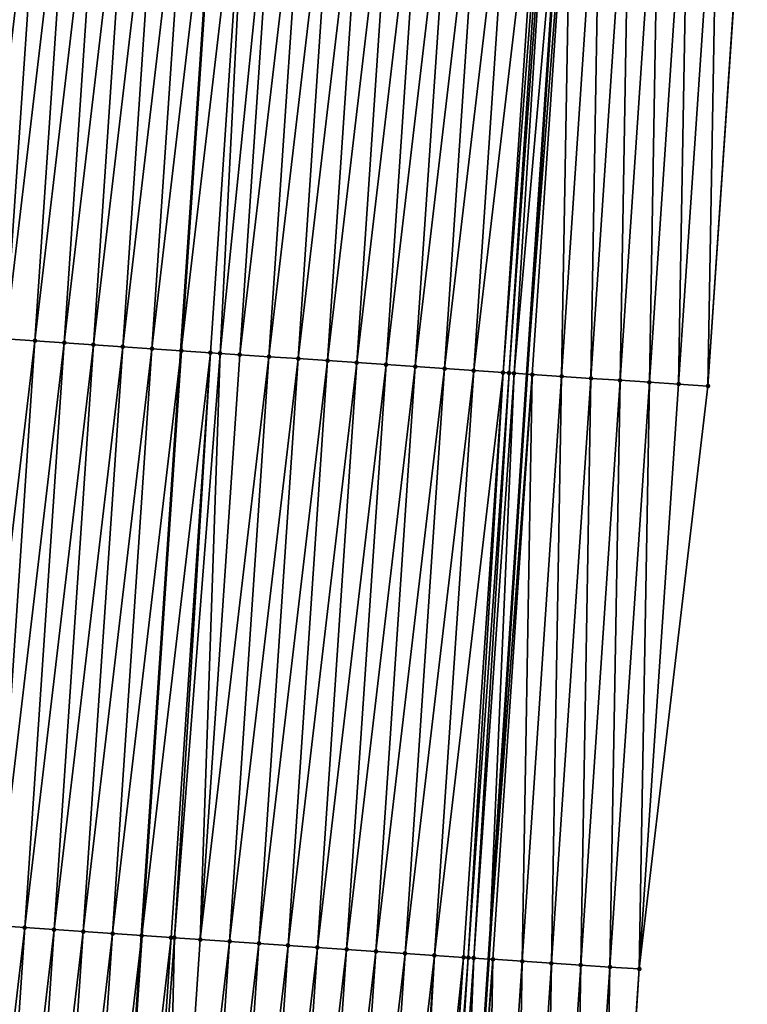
# Model space of a CAD drawing. Header units: feet. Extents: x 2017353 to 2024169, y 808050 to 818690.
# Tile 67 of 256: x 2023482 to 2023506, y 810261 to 810294. Entities that reach past the tile are written whole.
import ezdxf

# ---------------------------------------------------------------- set-up
doc = ezdxf.new("R2010")
doc.units = ezdxf.units.FT
doc.header["$MEASUREMENT"] = 0
for name, color, linetype, lineweight in [('EP_Travel Lane', 172, 'Continuous', 53), ('SB-Road Shots', 141, 'Continuous', 100), ('SB-Road X-Section', 40, 'Continuous', 13), ('STRIPING', 60, 'Continuous', 53)]:
    doc.layers.add(name, color=color, linetype=linetype, lineweight=lineweight)
doc.layers.add('I-77-MM15-17_SB-Surface-BORDER', color=7, linetype='Continuous')
doc.layers.add('I-77-MM15-17_SB-Surface-TIN', color=7, linetype='Continuous')

msp = doc.modelspace()

# ---------------------------------------------------------------- linework, layer by layer
at = {"layer": 'EP_Travel Lane'}
msp.add_polyline3d([(2023493.601162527, 810202.5795508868, 283.2025226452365), (2023494.918923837, 810222.5276248, 283.7843605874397), (2023496.236692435, 810242.4758090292, 284.3623945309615), (2023497.554404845, 810262.423142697, 284.9697690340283), (2023498.872106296, 810282.3703104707, 285.5828687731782), (2023500.189777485, 810302.3170201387, 286.2117731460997), (2023501.507435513, 810322.2635305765, 286.8475508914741), (2023502.859936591, 810342.200279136, 287.4981444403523), (2023504.232376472, 810362.1418138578, 288.1704213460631), (2023505.604810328, 810382.0832610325, 288.8452933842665), (2023506.977249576, 810402.0247865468, 289.5178432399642), (2023508.349689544, 810421.9663225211, 290.1900829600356), (2023509.722102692, 810441.9074688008, 290.8738747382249), (2023511.09459032, 810461.8496972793, 291.5255859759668), (2023512.467059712, 810481.7916607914, 292.1851518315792), (2023513.839461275, 810501.7326387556, 292.873933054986), (2023515.211799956, 810521.672703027, 293.5897997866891), (2023516.567174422, 810541.6188682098, 294.2948803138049), (2023517.913117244, 810561.5608638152, 295.0057856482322), (2023519.259093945, 810581.5033613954, 295.7023070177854), (2023520.605074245, 810601.4459122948, 296.3973038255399), (2023521.951033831, 810621.3881562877, 297.1010908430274), (2023523.297017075, 810641.3307508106, 297.7948377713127), (2023524.643014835, 810661.2735604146, 298.4824205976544)], dxfattribs=at)
at = {"layer": 'I-77-MM15-17_SB-Surface-BORDER', "color": 3, "linetype": 'Continuous', "lineweight": -3}
msp.add_polyline3d([(2023529.679839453, 810660.9419220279, 298.2453635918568), (2023527.335955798, 810641.0641439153, 297.6239144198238), (2023526.987759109, 810621.0550460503, 296.9062042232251), (2023525.641831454, 810601.1132751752, 296.1888622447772), (2023525.293682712, 810581.1048877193, 295.4507974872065), (2023523.947778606, 810561.1634657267, 294.7234594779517), (2023522.601810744, 810541.2210991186, 294.0231839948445), (2023521.252672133, 810521.2730202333, 293.2811971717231), (2023518.900847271, 810501.3962496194, 292.6599865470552), (2023517.546868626, 810481.4538483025, 291.9762962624), (2023516.192825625, 810461.5104990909, 291.3207033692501), (2023514.838800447, 810441.5674124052, 290.6573286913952), (2023513.484850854, 810421.6254389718, 289.9609549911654), (2023512.13088718, 810401.6832581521, 289.2707286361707), (2023511.774736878, 810381.6749628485, 288.5323625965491), (2023510.420680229, 810361.7314126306, 287.8827280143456), (2023509.066680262, 810341.7886972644, 287.2083466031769), (2023507.716970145, 810321.8552177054, 286.5029353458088), (2023506.373255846, 810301.910394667, 285.8694950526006), (2023505.029528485, 810281.9653777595, 285.2427437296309), (2023502.687896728, 810262.0851136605, 284.7010905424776), (2023501.344105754, 810242.1391525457, 284.1069199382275), (2023500.000254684, 810222.192299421, 283.5435209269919), (2023498.656399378, 810202.2453834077, 282.98229448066)], dxfattribs=at)
at = {"layer": 'I-77-MM15-17_SB-Surface-TIN', "color": 128, "linetype": 'Continuous', "lineweight": -3}
for points in [[(2023480.085999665, 810283.6447738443, 285.2801470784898), (2023482.427440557, 810303.5222049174, 285.919548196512), (2023481.429742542, 810303.5900210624, 285.8989519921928)], [(2023480.085999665, 810283.6447738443, 285.2801470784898), (2023481.083693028, 810283.576888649, 285.3031257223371), (2023482.427440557, 810303.5222049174, 285.919548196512)], [(2023481.083693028, 810283.576888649, 285.3031257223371), (2023483.425142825, 810303.4544519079, 285.9379660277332), (2023482.427440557, 810303.5222049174, 285.919548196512)], [(2023481.083693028, 810283.576888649, 285.3031257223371), (2023482.0814039, 810283.5092633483, 285.3171372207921), (2023483.425142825, 810303.4544519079, 285.9379660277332)], [(2023482.0814039, 810283.5092633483, 285.3171372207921), (2023484.422842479, 810303.3866600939, 285.9577227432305), (2023483.425142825, 810303.4544519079, 285.9379660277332)], [(2023482.0814039, 810283.5092633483, 285.3171372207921), (2023483.079108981, 810283.4415520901, 285.3341145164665), (2023484.422842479, 810303.3866600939, 285.9577227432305)], [(2023483.079108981, 810283.4415520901, 285.3341145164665), (2023485.420543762, 810303.3188924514, 285.976645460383), (2023484.422842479, 810303.3866600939, 285.9577227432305)], [(2023483.079108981, 810283.4415520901, 285.3341145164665), (2023484.076807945, 810283.3737500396, 285.3542244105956), (2023485.420543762, 810303.3188924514, 285.976645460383)], [(2023484.076807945, 810283.3737500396, 285.3542244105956), (2023486.418236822, 810303.2510027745, 285.999778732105), (2023485.420543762, 810303.3188924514, 285.976645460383)], [(2023484.076807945, 810283.3737500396, 285.3542244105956), (2023485.074505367, 810283.3059250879, 285.3751244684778), (2023486.418236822, 810303.2510027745, 285.999778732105)], [(2023485.074505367, 810283.3059250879, 285.3751244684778), (2023487.415944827, 810303.1833349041, 286.0152590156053), (2023486.418236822, 810303.2510027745, 285.999778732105)], [(2023485.074505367, 810283.3059250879, 285.3751244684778), (2023486.072215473, 810283.2382884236, 285.3895280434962), (2023487.415944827, 810303.1833349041, 286.0152590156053)], [(2023486.072215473, 810283.2382884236, 285.3895280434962), (2023488.40502205, 810303.1160741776, 286.0367268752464), (2023487.415944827, 810303.1833349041, 286.0152590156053)], [(2023486.072215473, 810283.2382884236, 285.3895280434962), (2023487.0699204, 810283.170574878, 285.4065842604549), (2023488.40502205, 810303.1160741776, 286.0367268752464)], [(2023488.40502205, 810303.1160741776, 286.0367268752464), (2023487.0699204, 810283.170574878, 285.4065842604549), (2023488.413640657, 810303.1154863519, 286.036973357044)], [(2023489.411335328, 810303.0476205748, 286.059282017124), (2023488.413640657, 810303.1154863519, 286.036973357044), (2023487.0699204, 810283.170574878, 285.4065842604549)], [(2023488.067621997, 810283.1028119, 285.4253460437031), (2023489.411335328, 810303.0476205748, 286.059282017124), (2023487.0699204, 810283.170574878, 285.4065842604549)], [(2023488.067621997, 810283.1028119, 285.4253460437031), (2023488.395803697, 810283.080490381, 285.4326069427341), (2023489.411335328, 810303.0476205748, 286.059282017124)], [(2023488.395803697, 810283.080490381, 285.4326069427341), (2023490.409037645, 810302.9798682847, 286.0776750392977), (2023489.411335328, 810303.0476205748, 286.059282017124)], [(2023488.395803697, 810283.080490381, 285.4326069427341), (2023489.06532069, 810283.0350058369, 285.4455943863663), (2023490.409037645, 810302.9798682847, 286.0776750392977)], [(2023489.06532069, 810283.0350058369, 285.4455943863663), (2023491.406744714, 810302.9121865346, 286.0936342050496), (2023490.409037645, 810302.9798682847, 286.0776750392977)], [(2023489.06532069, 810283.0350058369, 285.4455943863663), (2023490.063023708, 810282.9672639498, 285.4636284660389), (2023491.406744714, 810302.9121865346, 286.0936342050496)], [(2023490.063023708, 810282.9672639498, 285.4636284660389), (2023492.404456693, 810302.8445776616, 286.1070788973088), (2023491.406744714, 810302.9121865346, 286.0936342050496)], [(2023490.063023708, 810282.9672639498, 285.4636284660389), (2023491.060731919, 810282.8995991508, 285.479002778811), (2023492.404456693, 810302.8445776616, 286.1070788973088)], [(2023491.060731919, 810282.8995991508, 285.479002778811), (2023493.402164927, 810302.7769132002, 286.1224415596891), (2023492.404456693, 810302.8445776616, 286.1070788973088)], [(2023491.060731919, 810282.8995991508, 285.479002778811), (2023492.058442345, 810282.8319672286, 285.4932427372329), (2023493.402164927, 810302.7769132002, 286.1224415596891)], [(2023492.058442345, 810282.8319672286, 285.4932427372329), (2023494.399875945, 810302.7092900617, 286.1363784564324), (2023493.402164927, 810302.7769132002, 286.1224415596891)], [(2023492.058442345, 810282.8319672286, 285.4932427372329), (2023493.056154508, 810282.764361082, 285.5065933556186), (2023494.399875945, 810302.7092900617, 286.1363784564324)], [(2023493.056154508, 810282.764361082, 285.5065933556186), (2023495.39758758, 810302.641676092, 286.1499989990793), (2023494.399875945, 810302.7092900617, 286.1363784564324)], [(2023493.056154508, 810282.764361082, 285.5065933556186), (2023494.053868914, 810282.6967882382, 285.5187949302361), (2023495.39758758, 810302.641676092, 286.1499989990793)], [(2023494.053868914, 810282.6967882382, 285.5187949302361), (2023496.395294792, 810302.5739964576, 286.1658851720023), (2023495.39758758, 810302.641676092, 286.1499989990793)], [(2023494.053868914, 810282.6967882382, 285.5187949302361), (2023495.051576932, 810282.6291205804, 285.5342678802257), (2023496.395294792, 810302.5739964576, 286.1658851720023)], [(2023495.051576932, 810282.6291205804, 285.5342678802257), (2023497.393002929, 810302.5063305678, 286.1812971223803), (2023496.395294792, 810302.5739964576, 286.1658851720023)], [(2023495.051576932, 810282.6291205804, 285.5342678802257), (2023496.049290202, 810282.5615308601, 285.5470517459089), (2023497.393002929, 810302.5063305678, 286.1812971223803)], [(2023496.049290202, 810282.5615308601, 285.5470517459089), (2023498.390706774, 810302.438600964, 286.1989073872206), (2023497.393002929, 810302.5063305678, 286.1812971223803)], [(2023496.049290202, 810282.5615308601, 285.5470517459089), (2023497.046997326, 810282.4938499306, 285.5629826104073), (2023498.390706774, 810302.438600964, 286.1989073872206)], [(2023497.046997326, 810282.4938499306, 285.5629826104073), (2023499.388406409, 810302.3708088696, 286.2186737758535), (2023498.390706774, 810302.438600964, 286.1989073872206)], [(2023497.046997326, 810282.4938499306, 285.5629826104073), (2023498.044696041, 810282.4260441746, 285.5832203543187), (2023499.388406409, 810302.3708088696, 286.2186737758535)], [(2023498.044696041, 810282.4260441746, 285.5832203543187), (2023499.562320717, 810302.3590146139, 286.2213313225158), (2023499.388406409, 810302.3708088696, 286.2186737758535)], [(2023498.044696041, 810282.4260441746, 285.5832203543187), (2023498.252017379, 810282.4119919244, 285.5861289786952), (2023499.562320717, 810302.3590146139, 286.2213313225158)], [(2023498.252017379, 810282.4119919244, 285.5861289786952), (2023499.679767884, 810302.3510889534, 286.2217798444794), (2023499.562320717, 810302.3590146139, 286.2213313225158)], [(2023498.252017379, 810282.4119919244, 285.5861289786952), (2023498.421441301, 810282.4005547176, 285.5869137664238), (2023499.679767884, 810302.3510889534, 286.2217798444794)], [(2023498.421441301, 810282.4005547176, 285.5869137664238), (2023500.189777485, 810302.3170201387, 286.2117731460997), (2023499.679767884, 810302.3510889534, 286.2217798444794)], [(2023498.421441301, 810282.4005547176, 285.5869137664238), (2023498.872106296, 810282.3703104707, 285.5828687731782), (2023500.189777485, 810302.3170201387, 286.2117731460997)], [(2023500.386165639, 810302.3039013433, 286.2079198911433), (2023500.189777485, 810302.3170201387, 286.2117731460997), (2023498.872106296, 810282.3703104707, 285.5828687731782)], [(2023499.042437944, 810282.3588794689, 285.5813399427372), (2023500.386165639, 810302.3039013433, 286.2079198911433), (2023498.872106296, 810282.3703104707, 285.5828687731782)], [(2023499.042437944, 810282.3588794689, 285.5813399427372), (2023500.040308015, 810282.2936171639, 285.513820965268), (2023500.386165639, 810302.3039013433, 286.2079198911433)], [(2023500.040308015, 810282.2936171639, 285.513820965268), (2023501.384033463, 810302.2386056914, 286.1415514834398), (2023500.386165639, 810302.3039013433, 286.2079198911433)], [(2023500.040308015, 810282.2936171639, 285.513820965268), (2023501.038132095, 810282.227672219, 285.4698551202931), (2023501.384033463, 810302.2386056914, 286.1415514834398)], [(2023501.038132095, 810282.227672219, 285.4698551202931), (2023502.381864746, 810302.1727676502, 286.0938971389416), (2023501.384033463, 810302.2386056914, 286.1415514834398)], [(2023501.038132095, 810282.227672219, 285.4698551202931), (2023502.035979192, 810282.1620689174, 285.4141015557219), (2023502.381864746, 810302.1727676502, 286.0938971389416)], [(2023502.035979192, 810282.1620689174, 285.4141015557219), (2023503.3797137, 810302.1071919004, 286.0371929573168), (2023502.381864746, 810302.1727676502, 286.0938971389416)], [(2023502.035979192, 810282.1620689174, 285.4141015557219), (2023503.033828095, 810282.0964924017, 285.3574237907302), (2023503.3797137, 810302.1071919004, 286.0371929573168)], [(2023503.033828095, 810282.0964924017, 285.3574237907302), (2023504.377560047, 810302.0415774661, 285.9818234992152), (2023503.3797137, 810302.1071919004, 286.0371929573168)], [(2023503.033828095, 810282.0964924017, 285.3574237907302), (2023504.031674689, 810282.0308816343, 285.3019278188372), (2023504.377560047, 810302.0415774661, 285.9818234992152)], [(2023504.031674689, 810282.0308816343, 285.3019278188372), (2023505.375401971, 810301.9758973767, 285.9287193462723), (2023504.377560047, 810302.0415774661, 285.9818234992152)], [(2023504.031674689, 810282.0308816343, 285.3019278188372), (2023505.029528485, 810281.9653777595, 285.2427437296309), (2023505.375401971, 810301.9758973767, 285.9287193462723)], [(2023505.029528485, 810281.9653777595, 285.2427437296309), (2023506.373255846, 810301.910394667, 285.8694950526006), (2023505.375401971, 810301.9758973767, 285.9287193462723)], [(2023479.739923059, 810263.631239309, 284.6981952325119), (2023482.0814039, 810283.5092633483, 285.3171372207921), (2023481.083693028, 810283.576888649, 285.3031257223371)], [(2023479.739923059, 810263.631239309, 284.6981952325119), (2023480.737631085, 810263.5635717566, 284.7136645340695), (2023482.0814039, 810283.5092633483, 285.3171372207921)], [(2023480.737631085, 810263.5635717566, 284.7136645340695), (2023483.079108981, 810283.4415520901, 285.3341145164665), (2023482.0814039, 810283.5092633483, 285.3171372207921)], [(2023480.737631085, 810263.5635717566, 284.7136645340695), (2023481.735336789, 810263.4958697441, 284.7303228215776), (2023483.079108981, 810283.4415520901, 285.3341145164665)], [(2023481.735336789, 810263.4958697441, 284.7303228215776), (2023484.076807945, 810283.3737500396, 285.3542244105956), (2023483.079108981, 810283.4415520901, 285.3341145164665)], [(2023481.735336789, 810263.4958697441, 284.7303228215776), (2023482.7330423, 810263.4281648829, 284.7470793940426), (2023484.076807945, 810283.3737500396, 285.3542244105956)], [(2023482.7330423, 810263.4281648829, 284.7470793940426), (2023485.074505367, 810283.3059250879, 285.3751244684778), (2023484.076807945, 810283.3737500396, 285.3542244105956)], [(2023482.7330423, 810263.4281648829, 284.7470793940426), (2023483.730751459, 810263.3605141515, 284.7619683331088), (2023485.074505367, 810283.3059250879, 285.3751244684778)], [(2023483.730751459, 810263.3605141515, 284.7619683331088), (2023486.072215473, 810283.2382884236, 285.3895280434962), (2023485.074505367, 810283.3059250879, 285.3751244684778)], [(2023483.730751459, 810263.3605141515, 284.7619683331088), (2023484.728462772, 810263.2928953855, 284.7757543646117), (2023486.072215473, 810283.2382884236, 285.3895280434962)], [(2023484.728462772, 810263.2928953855, 284.7757543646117), (2023487.0699204, 810283.170574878, 285.4065842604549), (2023486.072215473, 810283.2382884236, 285.3895280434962)], [(2023484.728462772, 810263.2928953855, 284.7757543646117), (2023485.726169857, 810263.2252138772, 284.791705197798), (2023487.0699204, 810283.170574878, 285.4065842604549)], [(2023488.067621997, 810283.1028119, 285.4253460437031), (2023487.0699204, 810283.170574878, 285.4065842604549), (2023485.726169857, 810263.2252138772, 284.791705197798)], [(2023486.723868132, 810263.1574015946, 284.8121681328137), (2023488.067621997, 810283.1028119, 285.4253460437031), (2023485.726169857, 810263.2252138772, 284.791705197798)], [(2023486.723868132, 810263.1574015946, 284.8121681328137), (2023486.836462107, 810263.1497505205, 284.8144157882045), (2023488.067621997, 810283.1028119, 285.4253460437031)], [(2023486.836462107, 810263.1497505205, 284.8144157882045), (2023488.395803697, 810283.080490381, 285.4326069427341), (2023488.067621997, 810283.1028119, 285.4253460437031)], [(2023486.836462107, 810263.1497505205, 284.8144157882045), (2023487.721569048, 810263.0896285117, 284.83127856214), (2023488.395803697, 810283.080490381, 285.4326069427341)], [(2023487.721569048, 810263.0896285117, 284.83127856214), (2023489.06532069, 810283.0350058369, 285.4455943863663), (2023488.395803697, 810283.080490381, 285.4326069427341)], [(2023487.721569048, 810263.0896285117, 284.83127856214), (2023490.063023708, 810282.9672639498, 285.4636284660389), (2023489.06532069, 810283.0350058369, 285.4455943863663)], [(2023487.721569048, 810263.0896285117, 284.83127856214), (2023488.719269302, 810263.0218456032, 284.8507279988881), (2023490.063023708, 810282.9672639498, 285.4636284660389)], [(2023488.719269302, 810263.0218456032, 284.8507279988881), (2023491.060731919, 810282.8995991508, 285.479002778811), (2023490.063023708, 810282.9672639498, 285.4636284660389)], [(2023488.719269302, 810263.0218456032, 284.8507279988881), (2023489.716976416, 810262.9541645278, 284.8666638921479), (2023491.060731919, 810282.8995991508, 285.479002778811)], [(2023489.716976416, 810262.9541645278, 284.8666638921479), (2023492.058442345, 810282.8319672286, 285.4932427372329), (2023491.060731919, 810282.8995991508, 285.479002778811)], [(2023489.716976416, 810262.9541645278, 284.8666638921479), (2023490.714681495, 810262.8864532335, 284.8836424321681), (2023492.058442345, 810282.8319672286, 285.4932427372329)], [(2023490.714681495, 810262.8864532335, 284.8836424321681), (2023493.056154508, 810282.764361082, 285.5065933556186), (2023492.058442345, 810282.8319672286, 285.4932427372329)], [(2023490.714681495, 810262.8864532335, 284.8836424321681), (2023491.712392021, 810262.8188227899, 284.8978313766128), (2023493.056154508, 810282.764361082, 285.5065933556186)], [(2023491.712392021, 810262.8188227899, 284.8978313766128), (2023494.053868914, 810282.6967882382, 285.5187949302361), (2023493.056154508, 810282.764361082, 285.5065933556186)], [(2023491.712392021, 810262.8188227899, 284.8978313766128), (2023492.710103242, 810262.7512026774, 284.9116638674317), (2023494.053868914, 810282.6967882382, 285.5187949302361)], [(2023492.710103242, 810262.7512026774, 284.9116638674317), (2023495.051576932, 810282.6291205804, 285.5342678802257), (2023494.053868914, 810282.6967882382, 285.5187949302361)], [(2023492.710103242, 810262.7512026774, 284.9116638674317), (2023493.707813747, 810262.6835719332, 284.9258631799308), (2023495.051576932, 810282.6291205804, 285.5342678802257)], [(2023493.707813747, 810262.6835719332, 284.9258631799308), (2023496.049290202, 810282.5615308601, 285.5470517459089), (2023495.051576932, 810282.6291205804, 285.5342678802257)], [(2023493.707813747, 810262.6835719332, 284.9258631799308), (2023494.705522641, 810262.6159172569, 284.9408882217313), (2023496.049290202, 810282.5615308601, 285.5470517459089)], [(2023494.705522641, 810262.6159172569, 284.9408882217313), (2023497.046997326, 810282.4938499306, 285.5629826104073), (2023496.049290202, 810282.5615308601, 285.5470517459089)], [(2023494.705522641, 810262.6159172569, 284.9408882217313), (2023495.703225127, 810262.5481674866, 284.9591942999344), (2023497.046997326, 810282.4938499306, 285.5629826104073)], [(2023495.703225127, 810262.5481674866, 284.9591942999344), (2023498.044696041, 810282.4260441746, 285.5832203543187), (2023497.046997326, 810282.4938499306, 285.5629826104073)], [(2023495.703225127, 810262.5481674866, 284.9591942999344), (2023496.700926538, 810262.4804017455, 284.9780514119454), (2023498.044696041, 810282.4260441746, 285.5832203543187)], [(2023496.700926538, 810262.4804017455, 284.9780514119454), (2023496.855900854, 810262.469898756, 284.9801852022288), (2023498.044696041, 810282.4260441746, 285.5832203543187)], [(2023496.855900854, 810262.469898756, 284.9801852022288), (2023498.252017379, 810282.4119919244, 285.5861289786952), (2023498.044696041, 810282.4260441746, 285.5832203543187)], [(2023496.855900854, 810262.469898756, 284.9801852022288), (2023497.043663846, 810262.4572214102, 284.9811282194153), (2023498.252017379, 810282.4119919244, 285.5861289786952)], [(2023497.043663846, 810262.4572214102, 284.9811282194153), (2023498.421441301, 810282.4005547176, 285.5869137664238), (2023498.252017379, 810282.4119919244, 285.5861289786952)], [(2023497.043663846, 810262.4572214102, 284.9811282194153), (2023497.554404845, 810262.423142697, 284.9697690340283), (2023498.421441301, 810282.4005547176, 285.5869137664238)], [(2023498.421441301, 810282.4005547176, 285.5869137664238), (2023497.554404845, 810262.423142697, 284.9697690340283), (2023498.872106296, 810282.3703104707, 285.5828687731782)], [(2023499.042437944, 810282.3588794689, 285.5813399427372), (2023498.872106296, 810282.3703104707, 285.5828687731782), (2023497.554404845, 810262.423142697, 284.9697690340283)], [(2023497.698687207, 810262.4135155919, 284.96656010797), (2023499.042437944, 810282.3588794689, 285.5813399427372), (2023497.554404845, 810262.423142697, 284.9697690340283)], [(2023497.698687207, 810262.4135155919, 284.96656010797), (2023498.696547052, 810262.3481015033, 284.9042781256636), (2023499.042437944, 810282.3588794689, 285.5813399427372)], [(2023498.696547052, 810262.3481015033, 284.9042781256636), (2023500.040308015, 810282.2936171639, 285.513820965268), (2023499.042437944, 810282.3588794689, 285.5813399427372)], [(2023498.696547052, 810262.3481015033, 284.9042781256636), (2023499.694394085, 810262.2824972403, 284.8485577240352), (2023500.040308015, 810282.2936171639, 285.513820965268)], [(2023499.694394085, 810262.2824972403, 284.8485577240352), (2023501.038132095, 810282.227672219, 285.4698551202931), (2023500.040308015, 810282.2936171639, 285.513820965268)], [(2023499.694394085, 810262.2824972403, 284.8485577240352), (2023500.692229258, 810262.2167169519, 284.7989107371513), (2023501.038132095, 810282.227672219, 285.4698551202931)], [(2023500.692229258, 810262.2167169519, 284.7989107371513), (2023502.035979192, 810282.1620689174, 285.4141015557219), (2023501.038132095, 810282.227672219, 285.4698551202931)], [(2023500.692229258, 810262.2167169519, 284.7989107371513), (2023501.690066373, 810262.1509654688, 284.748269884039), (2023502.035979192, 810282.1620689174, 285.4141015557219)], [(2023501.690066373, 810262.1509654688, 284.748269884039), (2023503.033828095, 810282.0964924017, 285.3574237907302), (2023502.035979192, 810282.1620689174, 285.4141015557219)], [(2023501.690066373, 810262.1509654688, 284.748269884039), (2023502.687896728, 810262.0851136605, 284.7010905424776), (2023503.033828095, 810282.0964924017, 285.3574237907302)], [(2023502.687896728, 810262.0851136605, 284.7010905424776), (2023504.031674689, 810282.0308816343, 285.3019278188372), (2023503.033828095, 810282.0964924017, 285.3574237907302)], [(2023502.687896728, 810262.0851136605, 284.7010905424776), (2023505.029528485, 810281.9653777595, 285.2427437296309), (2023504.031674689, 810282.0308816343, 285.3019278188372)], [(2023479.393859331, 810243.6178959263, 284.1096472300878), (2023481.735336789, 810263.4958697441, 284.7303228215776), (2023480.737631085, 810263.5635717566, 284.7136645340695)], [(2023479.393859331, 810243.6178959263, 284.1096472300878), (2023480.391571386, 810243.5502881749, 284.1230533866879), (2023481.735336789, 810263.4958697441, 284.7303228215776)], [(2023480.391571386, 810243.5502881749, 284.1230533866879), (2023482.7330423, 810263.4281648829, 284.7470793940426), (2023481.735336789, 810263.4958697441, 284.7303228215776)], [(2023480.391571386, 810243.5502881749, 284.1230533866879), (2023481.389276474, 810243.4825770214, 284.140027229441), (2023482.7330423, 810263.4281648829, 284.7470793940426)], [(2023481.389276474, 810243.4825770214, 284.140027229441), (2023483.730751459, 810263.3605141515, 284.7619683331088), (2023482.7330423, 810263.4281648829, 284.7470793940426)], [(2023481.389276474, 810243.4825770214, 284.140027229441), (2023482.386972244, 810243.41472757, 284.1617727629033), (2023483.730751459, 810263.3605141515, 284.7619683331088)], [(2023482.386972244, 810243.41472757, 284.1617727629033), (2023484.728462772, 810263.2928953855, 284.7757543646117), (2023483.730751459, 810263.3605141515, 284.7619683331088)], [(2023482.386972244, 810243.41472757, 284.1617727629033), (2023483.384670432, 810243.3469140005, 284.1822802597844), (2023484.728462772, 810263.2928953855, 284.7757543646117)], [(2023483.384670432, 810243.3469140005, 284.1822802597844), (2023485.726169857, 810263.2252138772, 284.791705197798), (2023484.728462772, 810263.2928953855, 284.7757543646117)], [(2023483.384670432, 810243.3469140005, 284.1822802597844), (2023484.382369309, 810243.2791106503, 284.2024351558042), (2023485.726169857, 810263.2252138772, 284.791705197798)], [(2023486.723868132, 810263.1574015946, 284.8121681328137), (2023485.726169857, 810263.2252138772, 284.791705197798), (2023484.382369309, 810243.2791106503, 284.2024351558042)], [(2023485.380067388, 810243.2112954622, 284.2229985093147), (2023486.723868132, 810263.1574015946, 284.8121681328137), (2023484.382369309, 810243.2791106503, 284.2024351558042)], [(2023485.380067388, 810243.2112954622, 284.2229985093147), (2023486.836462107, 810263.1497505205, 284.8144157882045), (2023486.723868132, 810263.1574015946, 284.8121681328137)], [(2023485.380067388, 810243.2112954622, 284.2229985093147), (2023486.377770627, 810243.1435568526, 284.240919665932), (2023486.836462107, 810263.1497505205, 284.8144157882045)], [(2023486.377770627, 810243.1435568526, 284.240919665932), (2023487.721569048, 810263.0896285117, 284.83127856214), (2023486.836462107, 810263.1497505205, 284.8144157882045)], [(2023486.377770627, 810243.1435568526, 284.240919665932), (2023488.719269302, 810263.0218456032, 284.8507279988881), (2023487.721569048, 810263.0896285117, 284.83127856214)], [(2023486.377770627, 810243.1435568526, 284.240919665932), (2023487.375473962, 810243.07581968, 284.258791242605), (2023488.719269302, 810263.0218456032, 284.8507279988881)], [(2023487.375473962, 810243.07581968, 284.258791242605), (2023489.716976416, 810262.9541645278, 284.8666638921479), (2023488.719269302, 810263.0218456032, 284.8507279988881)], [(2023487.375473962, 810243.07581968, 284.258791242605), (2023488.373169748, 810243.0079704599, 284.2805287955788), (2023489.716976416, 810262.9541645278, 284.8666638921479)], [(2023488.373169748, 810243.0079704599, 284.2805287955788), (2023490.714681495, 810262.8864532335, 284.8836424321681), (2023489.716976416, 810262.9541645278, 284.8666638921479)], [(2023488.373169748, 810243.0079704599, 284.2805287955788), (2023489.370873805, 810242.9402439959, 284.2980308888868), (2023490.714681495, 810262.8864532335, 284.8836424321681)], [(2023489.370873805, 810242.9402439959, 284.2980308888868), (2023491.712392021, 810262.8188227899, 284.8978313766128), (2023490.714681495, 810262.8864532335, 284.8836424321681)], [(2023489.370873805, 810242.9402439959, 284.2980308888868), (2023490.368588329, 810242.8726729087, 284.3101720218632), (2023491.712392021, 810262.8188227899, 284.8978313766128)], [(2023490.368588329, 810242.8726729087, 284.3101720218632), (2023492.710103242, 810262.7512026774, 284.9116638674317), (2023491.712392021, 810262.8188227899, 284.8978313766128)], [(2023490.368588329, 810242.8726729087, 284.3101720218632), (2023491.366305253, 810242.8051374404, 284.3210841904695), (2023492.710103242, 810262.7512026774, 284.9116638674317)], [(2023491.366305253, 810242.8051374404, 284.3210841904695), (2023493.707813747, 810262.6835719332, 284.9258631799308), (2023492.710103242, 810262.7512026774, 284.9116638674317)], [(2023491.366305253, 810242.8051374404, 284.3210841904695), (2023492.364030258, 810242.7377219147, 284.3278579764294), (2023493.707813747, 810262.6835719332, 284.9258631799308)], [(2023492.364030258, 810242.7377219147, 284.3278579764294), (2023494.705522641, 810262.6159172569, 284.9408882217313), (2023493.707813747, 810262.6835719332, 284.9258631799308)], [(2023492.364030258, 810242.7377219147, 284.3278579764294), (2023493.36174695, 810242.670182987, 284.3388895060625), (2023494.705522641, 810262.6159172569, 284.9408882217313)], [(2023493.36174695, 810242.670182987, 284.3388895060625), (2023495.703225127, 810262.5481674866, 284.9591942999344), (2023494.705522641, 810262.6159172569, 284.9408882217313)], [(2023493.36174695, 810242.670182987, 284.3388895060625), (2023494.359447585, 810242.602405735, 284.3581439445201), (2023495.703225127, 810262.5481674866, 284.9591942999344)], [(2023494.359447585, 810242.602405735, 284.3581439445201), (2023494.578804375, 810242.5875075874, 284.3622564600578), (2023495.703225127, 810262.5481674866, 284.9591942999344)], [(2023494.578804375, 810242.5875075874, 284.3622564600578), (2023496.700926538, 810262.4804017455, 284.9780514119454), (2023495.703225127, 810262.5481674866, 284.9591942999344)], [(2023494.578804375, 810242.5875075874, 284.3622564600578), (2023495.289460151, 810242.5393475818, 284.3719424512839), (2023496.700926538, 810262.4804017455, 284.9780514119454)], [(2023495.289460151, 810242.5393475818, 284.3719424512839), (2023495.357157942, 810242.53477279, 284.37241934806), (2023496.700926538, 810262.4804017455, 284.9780514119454)], [(2023495.357157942, 810242.53477279, 284.37241934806), (2023496.855900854, 810262.469898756, 284.9801852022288), (2023496.700926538, 810262.4804017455, 284.9780514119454)], [(2023495.357157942, 810242.53477279, 284.37241934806), (2023495.595050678, 810242.518723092, 284.3731917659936), (2023496.855900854, 810262.469898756, 284.9801852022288)], [(2023495.595050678, 810242.518723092, 284.3731917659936), (2023497.043663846, 810262.4572214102, 284.9811282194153), (2023496.855900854, 810262.469898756, 284.9801852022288)], [(2023495.595050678, 810242.518723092, 284.3731917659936), (2023496.236692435, 810242.4758090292, 284.3623945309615), (2023497.043663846, 810262.4572214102, 284.9811282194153)], [(2023497.043663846, 810262.4572214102, 284.9811282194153), (2023496.236692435, 810242.4758090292, 284.3623945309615), (2023497.554404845, 810262.423142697, 284.9697690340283)], [(2023497.698687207, 810262.4135155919, 284.96656010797), (2023497.554404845, 810262.423142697, 284.9697690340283), (2023496.236692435, 810242.4758090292, 284.3623945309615)], [(2023496.354919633, 810242.4679017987, 284.3604050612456), (2023497.698687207, 810262.4135155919, 284.96656010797), (2023496.236692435, 810242.4758090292, 284.3623945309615)], [(2023496.354919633, 810242.4679017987, 284.3604050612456), (2023497.352756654, 810242.4021489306, 284.3098121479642), (2023497.698687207, 810262.4135155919, 284.96656010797)], [(2023497.352756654, 810242.4021489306, 284.3098121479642), (2023498.696547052, 810262.3481015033, 284.9042781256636), (2023497.698687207, 810262.4135155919, 284.96656010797)], [(2023497.352756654, 810242.4021489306, 284.3098121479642), (2023498.350596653, 810242.3364402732, 284.257693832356), (2023498.696547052, 810262.3481015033, 284.9042781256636)], [(2023498.350596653, 810242.3364402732, 284.257693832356), (2023499.694394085, 810262.2824972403, 284.8485577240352), (2023498.696547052, 810262.3481015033, 284.9042781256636)], [(2023498.350596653, 810242.3364402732, 284.257693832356), (2023499.348429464, 810242.2706249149, 284.2092570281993), (2023499.694394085, 810262.2824972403, 284.8485577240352)], [(2023499.348429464, 810242.2706249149, 284.2092570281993), (2023500.692229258, 810262.2167169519, 284.7989107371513), (2023499.694394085, 810262.2824972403, 284.8485577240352)], [(2023499.348429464, 810242.2706249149, 284.2092570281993), (2023500.346271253, 810242.2049428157, 284.1562223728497), (2023500.692229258, 810262.2167169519, 284.7989107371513)], [(2023500.346271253, 810242.2049428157, 284.1562223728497), (2023501.690066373, 810262.1509654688, 284.748269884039), (2023500.692229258, 810262.2167169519, 284.7989107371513)], [(2023500.346271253, 810242.2049428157, 284.1562223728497), (2023501.344105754, 810242.1391525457, 284.1069199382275), (2023501.690066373, 810262.1509654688, 284.748269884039)], [(2023501.344105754, 810242.1391525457, 284.1069199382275), (2023502.687896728, 810262.0851136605, 284.7010905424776), (2023501.690066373, 810262.1509654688, 284.748269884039)]]:
    msp.add_3dface(points, dxfattribs=at)
at = {"layer": 'SB-Road Shots', "lineweight": 100}
for p in [(2023482.0814039, 810283.5092633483, 285.3171372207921), (2023483.079108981, 810283.4415520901, 285.3341145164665), (2023484.076807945, 810283.3737500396, 285.3542244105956), (2023485.074505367, 810283.3059250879, 285.3751244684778), (2023486.072215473, 810283.2382884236, 285.3895280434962), (2023487.0699204, 810283.170574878, 285.4065842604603), (2023488.067621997, 810283.1028119, 285.4253460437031), (2023488.395803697, 810283.080490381, 285.4326069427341), (2023489.06532069, 810283.0350058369, 285.4455943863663), (2023490.063023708, 810282.9672639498, 285.4636284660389), (2023491.060731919, 810282.8995991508, 285.479002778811), (2023492.058442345, 810282.8319672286, 285.4932427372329), (2023493.056154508, 810282.764361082, 285.5065933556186), (2023494.053868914, 810282.6967882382, 285.5187949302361), (2023495.051576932, 810282.6291205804, 285.5342678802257), (2023496.049290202, 810282.5615308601, 285.5470517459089), (2023497.046997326, 810282.4938499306, 285.5629826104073), (2023498.044696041, 810282.4260441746, 285.5832203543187), (2023498.252017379, 810282.4119919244, 285.5861289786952), (2023498.421441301, 810282.4005547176, 285.5869137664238), (2023499.042437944, 810282.3588794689, 285.5813399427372), (2023500.040308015, 810282.2936171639, 285.513820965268), (2023501.038132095, 810282.227672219, 285.4698551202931), (2023502.035979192, 810282.1620689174, 285.4141015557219), (2023503.033828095, 810282.0964924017, 285.3574237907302), (2023504.031674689, 810282.0308816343, 285.3019278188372), (2023505.029528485, 810281.9653777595, 285.2427437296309), (2023481.735336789, 810263.4958697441, 284.7303228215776), (2023482.7330423, 810263.4281648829, 284.7470793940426), (2023483.730751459, 810263.3605141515, 284.7619683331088), (2023484.728462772, 810263.2928953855, 284.7757543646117), (2023485.726169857, 810263.2252138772, 284.791705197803), (2023486.723868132, 810263.1574015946, 284.8121681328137), (2023486.836462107, 810263.1497505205, 284.8144157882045), (2023487.721569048, 810263.0896285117, 284.83127856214), (2023488.719269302, 810263.0218456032, 284.8507279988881), (2023489.716976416, 810262.9541645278, 284.8666638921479), (2023490.714681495, 810262.8864532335, 284.8836424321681), (2023491.712392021, 810262.8188227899, 284.8978313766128), (2023492.710103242, 810262.7512026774, 284.9116638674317), (2023493.707813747, 810262.6835719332, 284.9258631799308), (2023494.705522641, 810262.6159172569, 284.9408882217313), (2023495.703225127, 810262.5481674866, 284.9591942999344), (2023496.700926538, 810262.4804017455, 284.9780514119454), (2023496.855900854, 810262.469898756, 284.9801852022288), (2023497.043663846, 810262.4572214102, 284.9811282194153), (2023497.698687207, 810262.4135155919, 284.96656010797), (2023498.696547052, 810262.3481015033, 284.9042781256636), (2023499.694394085, 810262.2824972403, 284.8485577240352), (2023500.692229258, 810262.2167169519, 284.7989107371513), (2023501.690066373, 810262.1509654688, 284.748269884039), (2023502.687896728, 810262.0851136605, 284.7010905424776)]:
    msp.add_point(p, dxfattribs=at)
at = {"layer": 'SB-Road X-Section', "extrusion": (0.06719086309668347, 0.9973175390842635, 0.02903642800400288), "elevation": 944077.7475197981, "flags": 128}
msp.add_lwpolyline([(-1964461.819174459, -27138.84578722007), (-1964460.819174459, -27138.78657816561), (-1964459.819174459, -27138.73105878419), (-1964458.819174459, -27138.67435711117), (-1964457.819174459, -27138.61858002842), (-1964456.819174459, -27138.5745956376), (-1964455.819174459, -27138.50704817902), (-1964455.196780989, -27138.50147200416), (-1964455.026971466, -27138.50225712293), (-1964454.819174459, -27138.50516697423), (-1964453.819174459, -27138.52541325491), (-1964452.819174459, -27138.54135083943), (-1964451.819174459, -27138.55414009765), (-1964450.819174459, -27138.56961957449), (-1964449.819174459, -27138.58182629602), (-1964448.819174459, -27138.59518254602), (-1964447.819174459, -27138.60942851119), (-1964446.819174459, -27138.62480930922), (-1964445.819174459, -27138.6428509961), (-1964445.148114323, -27138.65584391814), (-1964444.819174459, -27138.66310787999), (-1964443.819174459, -27138.6818775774), (-1964442.819174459, -27138.69894098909), (-1964441.819174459, -27138.71335063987), (-1964440.819174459, -27138.7342595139), (-1964439.819174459, -27138.75437789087), (-1964438.819174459, -27138.77136234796), (-1964437.819174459, -27138.78537975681), (-1964436.819174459, -27138.80836809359), (-1964435.819174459, -27138.82482639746), (-1964434.819174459, -27138.84086292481), (-1964433.819174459, -27138.85634832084), (-1964432.819174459, -27138.87628387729), (-1964431.819174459, -27138.90587371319), (-1964430.819174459, -27138.94176566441), (-1964429.819174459, -27138.97351999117), (-1964428.819174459, -27139.00789620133), (-1964427.819174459, -27139.0412661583), (-1964426.819174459, -27139.07378177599), (-1964425.819174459, -27139.10674049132), (-1964424.819174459, -27139.14010656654), (-1964423.819174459, -27139.16950321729), (-1964422.819174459, -27139.19956856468), (-1964422.723542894, -27139.20239571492)], dxfattribs=at)
at = {"layer": 'SB-Road X-Section', "extrusion": (0.06719086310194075, 0.9973175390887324, 0.02903642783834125), "elevation": 944057.7475340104, "flags": 128}
msp.add_lwpolyline([(-1964460.819169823, -27138.80653918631), (-1964459.819169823, -27138.75933994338), (-1964458.819169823, -27138.70867772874), (-1964457.819169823, -27138.65900979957), (-1964456.819169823, -27138.60326589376), (-1964455.819169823, -27138.54095763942), (-1964455.162690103, -27138.5263833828), (-1964454.974499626, -27138.52732679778), (-1964454.819169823, -27138.52946148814), (-1964453.819169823, -27138.54832655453), (-1964452.819169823, -27138.56664035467), (-1964451.819169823, -27138.5816717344), (-1964450.819169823, -27138.59587703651), (-1964449.819169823, -27138.6097153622), (-1964448.819169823, -27138.62391029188), (-1964447.819169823, -27138.64089599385), (-1964446.819169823, -27138.65683860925), (-1964445.819169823, -27138.67629625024), (-1964444.932023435, -27138.69316613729), (-1964444.819169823, -27138.6954147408), (-1964443.819169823, -27138.71588630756), (-1964442.819169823, -27138.7318438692), (-1964441.819169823, -27138.74563571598), (-1964440.819169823, -27138.76053093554), (-1964439.819169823, -27138.77729457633), (-1964438.819169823, -27138.7939598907), (-1964437.819169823, -27138.80943571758), (-1964436.819169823, -27138.82896250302), (-1964435.819169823, -27138.84850630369), (-1964434.819169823, -27138.86544741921), (-1964433.819169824, -27138.88260442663), (-1964432.819169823, -27138.90047110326), (-1964431.819169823, -27138.92860566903), (-1964430.819169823, -27138.96442884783), (-1964429.819169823, -27138.99760520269), (-1964428.819169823, -27139.02594987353), (-1964427.819169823, -27139.05339874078), (-1964426.819169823, -27139.08260244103), (-1964425.819169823, -27139.11502104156), (-1964424.819169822, -27139.14813494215), (-1964423.819169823, -27139.17491913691), (-1964423.486023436, -27139.18330176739)], dxfattribs=at)
at = {"layer": 'STRIPING'}
msp.add_polyline3d([(2023481.694701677, 810203.385916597, 283.0579702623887), (2023483.038558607, 810223.3328567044, 283.6183653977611), (2023484.382369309, 810243.2791106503, 284.2024351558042), (2023485.726169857, 810263.2252138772, 284.791705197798), (2023487.0699204, 810283.170574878, 285.4065842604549), (2023488.413640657, 810303.1154863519, 286.036973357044), (2023489.757344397, 810323.0601526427, 286.6758220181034), (2023491.107724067, 810343.0035684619, 287.3394272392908), (2023492.461733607, 810362.9464248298, 288.0096289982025), (2023493.815738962, 810382.8892195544, 288.6816579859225), (2023495.169732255, 810402.8318366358, 289.3589526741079), (2023496.523730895, 810422.7745324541, 290.0339134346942), (2023497.877724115, 810442.717148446, 290.7112404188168), (2023499.231760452, 810462.6603995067, 291.3697426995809), (2023500.585774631, 810482.6033242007, 292.0379191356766), (2023501.93974329, 810502.5455784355, 292.7259693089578), (2023503.293716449, 810522.4878989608, 293.4120545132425), (2023504.642463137, 810542.4301660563, 294.1104961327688), (2023505.988423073, 810562.3724152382, 294.8141360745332), (2023507.334361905, 810582.3143517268, 295.5267352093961), (2023508.680327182, 810602.2566800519, 296.2281075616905), (2023510.026311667, 810622.1992929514, 296.921326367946), (2023511.372298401, 810642.141939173, 297.6135904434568), (2023512.718285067, 810662.0845843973, 298.3058830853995)], dxfattribs=at)

doc.saveas('drawing.dxf')
